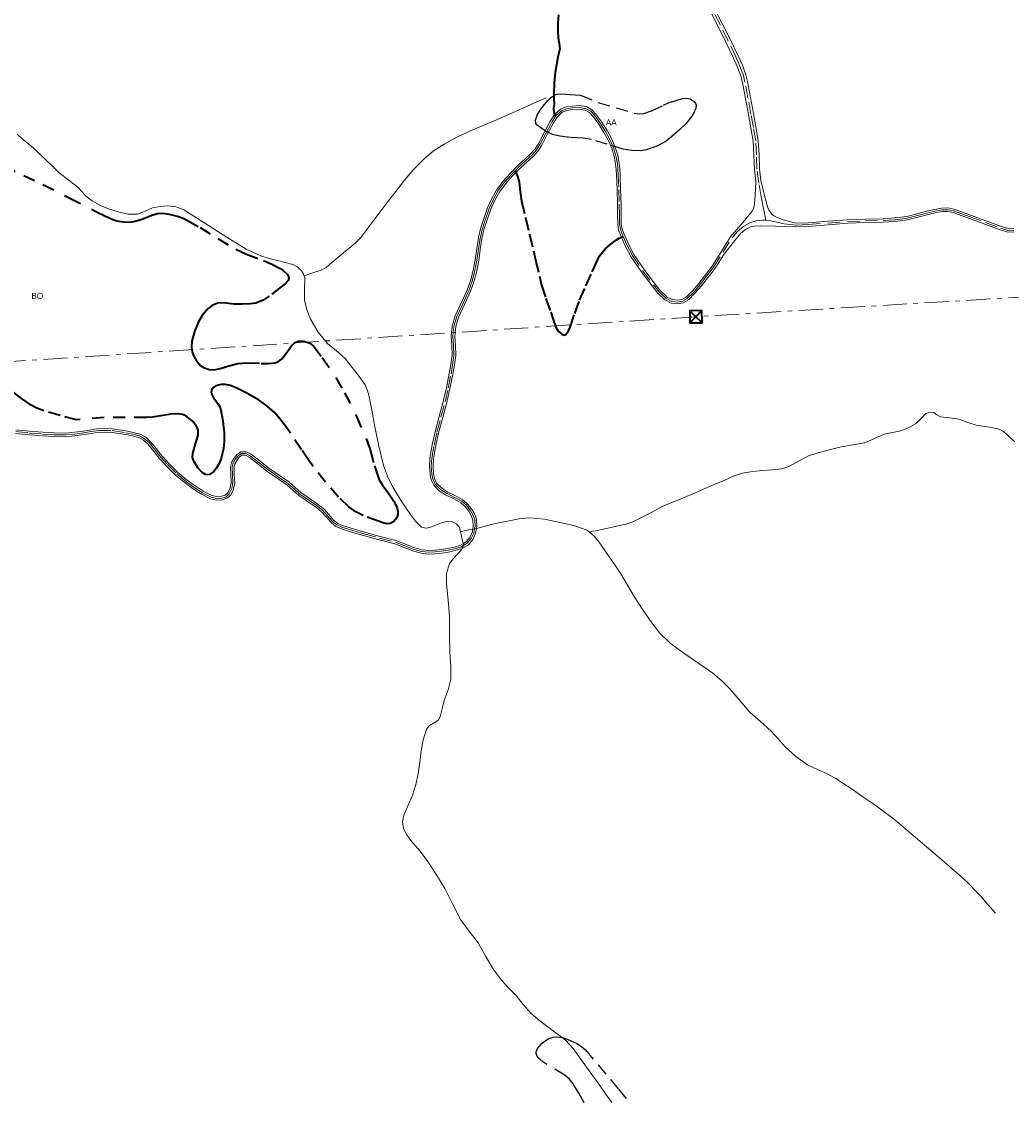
# Model space of a CAD drawing. Header units: metres. Extents: x 407555 to 411072, y 4571682 to 4574038.
# Tile 41 of 67: x 408902 to 409311, y 4572588 to 4573035. Entities that reach past the tile are written whole.
import ezdxf
from ezdxf.enums import TextEntityAlignment as Align

# ---------------------------------------------------------------- set-up
doc = ezdxf.new("R2010")
doc.units = ezdxf.units.M
doc.header["$MEASUREMENT"] = 0
for name, pattern in [('bt5mv20_liniae', [17.375, 10, -2.75, 1.875, -2.75]), ('bt5mv20_nopinta', [10, 5, -5]), ('bt5mv20_tlin1', [7, 5.25, -1.75])]:
    doc.linetypes.add(name, pattern=pattern)
doc.layers.get('0').update_dxf_attribs({"lineweight": 15})
for name, color, linetype, lineweight in [('ARB01_CN', 7, 'Continuous', 15), ('ARB01_LN', 7, 'Continuous', 15), ('COB01_CN', 7, 'Continuous', 15), ('COB01_LN', 7, 'Continuous', 15), ('ELE01_LN', 7, 'Continuous', 15), ('FLU01_LN', 7, 'Continuous', 15), ('TOR02_PT', 7, 'Continuous', 15), ('VIA16_LN', 7, 'Continuous', 15), ('VIA19_LN', 7, 'Continuous', 15), ('VIA21_LN', 7, 'Continuous', 15), ('VIA23_LN', 7, 'Continuous', 15)]:
    doc.layers.add(name, color=color, linetype=linetype, lineweight=lineweight)
doc.styles.add('034', font='txt')

# ---------------------------------------------------------------- blocks, each defined once
blk = doc.blocks.new('TORRE')
at = {"color": 0, "linetype": 'ByBlock', "lineweight": -2}
for points in [[(2.500502, -2.500498, 0), (2.500498, 2.500502, 0), (-2.500502, 2.500498, 0), (0, 0, 0), (2.500498, 2.500502, 0)], [(-2.500502, 2.500498, 0), (-2.500498, -2.500502, 0), (2.500502, -2.500498, 0), (0, 0, 0), (-2.500498, -2.500502, 0)]]:
    blk.add_polyline3d(points, dxfattribs=at)

msp = doc.modelspace()

# ---------------------------------------------------------------- linework, layer by layer
at = {"layer": 'ARB01_LN', "color": 3, "linetype": 'bt5mv20_nopinta', "lineweight": 25}
for points in [[(409140.33, 4573001.88, 468.81), (409147.86, 4572999.66, 470.88), (409155.39, 4572997.43, 472.96), (409157.47, 4572997.13, 473.49), (409159.31, 4572997.31, 473.89), (409162.54, 4572998.33, 474.48), (409167.42, 4573000.68, 475.22), (409169.86, 4573001.79, 475.57), (409172.29, 4573002.58, 475.94), (409175.39, 4573003.45, 476.38), (409176.98, 4573003.65, 476.59), (409178.54, 4573003.35, 476.81), (409180.2, 4573002.21, 477.22), (409180.75, 4573001.45, 477.43), (409180.97, 4573000.69, 477.57), (409180.83, 4572999.46, 477.64), (409179.93, 4572997.24, 477.57), (409178.81, 4572995.55, 477.38), (409176.67, 4572993.05, 476.93), (409174.27, 4572990.65, 476.37), (409170.99, 4572987.72, 475.57), (409168.53, 4572985.87, 474.97), (409164.69, 4572983.69, 474.05), (409160.5, 4572982.27, 473.11), (409158.08, 4572981.89, 472.59), (409154.39, 4572981.91, 471.82), (409150.79, 4572982.49, 471.04), (409144.22, 4572984.55, 469.61), (409137.65, 4572986.58, 468.2), (409134.21, 4572987.09, 467.12), (409129.04, 4572987.39, 465), (409126.45, 4572987.59, 464.13), (409123.86, 4572987.99, 463.66), (409121.54, 4572988.64, 463.51), (409118.19, 4572990.22, 463.36), (409115.12, 4572992.53, 463.25), (409114.65, 4572993.15, 463.22), (409114.44, 4572994.46, 463.17), (409115.14, 4572996.65, 463.11), (409116.44, 4572998.62, 463.09), (409118.24, 4573000.96, 463.28), (409119.64, 4573002.67, 463.62), (409120.74, 4573003.8, 463.95), (409122.54, 4573005.01, 464.54), (409123.52, 4573005.32, 464.87), (409124.57, 4573005.39, 465.2), (409128.87, 4573005.14, 466.52), (409133.17, 4573004.88, 467.84), (409140.33, 4573001.88, 468.81)], [(409134.58, 4572587.83, 485.66), (409132.43, 4572591.91, 483.97), (409130.11, 4572595.76, 482.36), (409128.54, 4572597.66, 481.54), (409126.72, 4572599.16, 480.85), (409119.22, 4572603.74, 478.56), (409117.57, 4572604.83, 478), (409115.67, 4572606.51, 477.13), (409115.07, 4572607.39, 476.69), (409114.75, 4572608.31, 476.23), (409114.77, 4572609.02, 475.88), (409115.37, 4572610.38, 475.2), (409117.26, 4572612.49, 474.11), (409119.78, 4572614.35, 473.09), (409121.72, 4572615.1, 472.49), (409123.23, 4572615.23, 472.15), (409125.49, 4572614.92, 471.89), (409127.58, 4572614.2, 472.03), (409131.66, 4572612.35, 473.15), (409133.54, 4572611.19, 473.9), (409135.19, 4572609.74, 474.73), (409140.4, 4572603.61, 478.16), (409145.5, 4572597.46, 481.49), (409148.86, 4572593.48, 483.12), (409153.99, 4572587.42, 485.11)]]:
    msp.add_polyline3d(points, dxfattribs=at)
at = {"layer": 'COB01_LN', "color": 92, "linetype": 'bt5mv20_nopinta', "lineweight": 35}
for points in [[(408894.67, 4572975.43, 414.84), (408902.68, 4572971.67, 414.77), (408910.66, 4572967.91, 414.88), (408921.77, 4572962.27, 415.32), (408932.88, 4572956.63, 415.75), (408936.21, 4572954.98, 415.86), (408939.59, 4572953.37, 415.97), (408941.28, 4572952.79, 416.03), (408943.95, 4572952.42, 416.11), (408946.6, 4572952.37, 416.2), (408948.31, 4572952.54, 416.25)], [(408948.31, 4572952.54, 416.25), (408951.31, 4572953.44, 416.34), (408955.79, 4572955.23, 416.46), (408958.02, 4572955.85, 416.52), (408960.24, 4572956, 416.59), (408962.87, 4572955.67, 416.99), (408966.74, 4572954.66, 418.22), (408968.65, 4572953.92, 418.8), (408970.54, 4572953.03, 419.14), (408975.67, 4572950.14, 419.6), (408983.03, 4572945.49, 420.15), (408990.43, 4572941.1, 420.6), (408994.91, 4572939.06, 420.78), (409001.89, 4572936.44, 420.92), (409005.39, 4572934.96, 421.01), (409008.83, 4572933.15, 421.16), (409010.13, 4572932.24, 421.31), (409011.8, 4572930.59, 421.83), (409012.31, 4572929.78, 422.23), (409012.47, 4572929.06, 422.72), (409012.14, 4572928.15, 423.6), (409010.89, 4572926.84, 425.11), (409009.29, 4572925.58, 426.5), (409004.34, 4572921.63, 430.23), (409001.73, 4572919.98, 432.03), (408998.82, 4572918.83, 433.78), (408996.61, 4572918.45, 434.97), (408993.19, 4572918.37, 436.68), (408989.71, 4572918.43, 438.2), (408986.34, 4572918.83, 439.22), (408984.63, 4572918.97, 439.66), (408982.95, 4572918.75, 440.19), (408980.73, 4572917.77, 441.07), (408979.03, 4572916.52, 441.87), (408976.53, 4572913.65, 443.31), (408975.04, 4572911.11, 444.41), (408973.38, 4572907.03, 446.05), (408972.33, 4572903.1, 447.63), (408972.14, 4572900.58, 448.58), (408972.43, 4572898.58, 449.25), (408972.92, 4572897.08, 449.71), (408974.15, 4572894.91, 450.36), (408976.03, 4572892.91, 450.93), (408977.4, 4572891.98, 451.15), (408979.5, 4572891.28, 451.12), (408981.55, 4572891.22, 450.78), (408983.99, 4572891.7, 450.17), (408987.63, 4572892.86, 449.02), (408991.27, 4572893.79, 447.5), (408995.22, 4572894.06, 445.54), (409001.03, 4572893.87, 442.5), (409003.88, 4572893.85, 440.95), (409006.69, 4572894.1, 439.36), (409008.21, 4572894.65, 438.4), (409009.36, 4572895.55, 437.54), (409011.1, 4572897.68, 436), (409013.5, 4572901.13, 433.67), (409014.79, 4572902.43, 432.52), (409016.28, 4572903.11, 431.41), (409017.8, 4572903.17, 430.56), (409019.11, 4572902.97, 430.01), (409021.07, 4572902.22, 429.39)], [(409021.07, 4572902.22, 429.39), (409022.7, 4572900.88, 429.15), (409026.26, 4572896.24, 429.25), (409031.83, 4572887.99, 429.96), (409035.52, 4572881.67, 430.74), (409040.45, 4572871.91, 431.92), (409044.82, 4572861.74, 432.64), (409046.2, 4572857.69, 432.75), (409047.91, 4572851.48, 432.89), (409048.8, 4572848.51, 432.96), (409049.84, 4572845.74, 433.02), (409051.13, 4572843.49, 432.99), (409053.66, 4572840.14, 432.83), (409055.93, 4572836.81, 432.87), (409056.47, 4572835.76, 433.13), (409057.25, 4572833.93, 434.25), (409057.55, 4572832.56, 435.42), (409057.55, 4572831.53, 436.37), (409057.05, 4572830.01, 437.72), (409055.83, 4572828.5, 438.74), (409054.3, 4572827.64, 439.44), (409053.1, 4572827.53, 439.95), (409051.28, 4572827.89, 440.61), (409049.51, 4572828.51, 441.06), (409043.2, 4572830.87, 441.76), (409040.13, 4572832.44, 442), (409037.24, 4572834.5, 442.37), (409033.04, 4572838.47, 443.33), (409027.63, 4572844.68, 445.06), (409022.56, 4572851.15, 446.54), (409020.71, 4572853.62, 446.74), (409017.66, 4572858.09, 446.34), (409013.16, 4572864.92, 445.12), (409010.77, 4572868.29, 444.79), (409008.19, 4572871.57, 444.99), (409006.31, 4572873.61, 445.42), (409002.71, 4572876.71, 446.42), (408999.82, 4572878.72, 447.35), (408995.36, 4572881.34, 448.94), (408990.93, 4572883.65, 450.69), (408988.3, 4572884.67, 451.85), (408986.09, 4572885.1, 452.89), (408984.45, 4572885.14, 453.67), (408982.24, 4572884.57, 454.73), (408981.33, 4572883.96, 455.16), (408980.6, 4572883.09, 455.49), (408980.28, 4572882.11, 455.68), (408980.39, 4572881.23, 455.74), (408981.2, 4572879.66, 455.7), (408983.05, 4572877.2, 455.54), (408983.85, 4572875.94, 455.55), (408984.33, 4572874.66, 455.68), (408985.17, 4572869.91, 456.62), (408985.62, 4572865.17, 457.54), (408985.6, 4572861.46, 458), (408985.36, 4572858.69, 458.23), (408984.38, 4572854.53, 458.63), (408983.53, 4572852.45, 458.94), (408982.38, 4572850.37, 459.38), (408981.4, 4572849.15, 459.79), (408979.61, 4572847.93, 460.56), (408978.72, 4572847.72, 460.96), (408977.9, 4572847.86, 461.33), (408976.59, 4572848.7, 461.94), (408974.79, 4572850.68, 462.79), (408973.22, 4572853.11, 463.47), (408972.62, 4572854.93, 463.63), (408972.66, 4572856.6, 463.42), (408973.48, 4572859.62, 462.54), (408974.88, 4572864.15, 460.84), (408974.88, 4572866.3, 460.22), (408974.55, 4572867.33, 460.05), (408973.93, 4572868.31, 460), (408972.38, 4572870.06, 460.07), (408969.78, 4572872.13, 460.34), (408968.37, 4572872.76, 460.56), (408966.89, 4572873.02, 460.85), (408963.56, 4572872.84, 461.84), (408958.56, 4572872.02, 463.7), (408956.01, 4572871.66, 464.42), (408953.4, 4572871.51, 464.76), (408944.72, 4572871.52, 465.06), (408936.05, 4572871.53, 465.35), (408924.55, 4572870.47, 468.18), (408917.76, 4572872.36, 468.6), (408910.98, 4572874.24, 469.03), (408908.11, 4572875.31, 469.19), (408905.75, 4572876.59, 469.3), (408901.84, 4572879.33, 469.42), (408896.14, 4572883.82, 469.53)]]:
    msp.add_polyline3d(points, dxfattribs=at)
at = {"layer": 'ELE01_LN', "color": 1, "linetype": 'bt5mv20_liniae', "lineweight": 15}
msp.add_polyline3d([(411060.04, 4573027.22, 328.65), (410784.49, 4573012.62, 359.04), (410535.01, 4572995.68, 408.81), (410305.28, 4572982.67, 482.22), (410106.54, 4572969.06, 481.26), (409811.81, 4572951.61, 466.46), (409626.85, 4572940.14, 497.21), (409481.37, 4572931.39, 533.09), (409372.24, 4572924.74, 518.51), (409180.88, 4572913.16, 478.36), (408774.89, 4572886.61, 495.11), (408395.19, 4572864.62, 493.85), (408198.83, 4572853.09, 492.1), (408052.44, 4572843.41, 507.75), (407930.81, 4572836.32, 511.64), (407829.79, 4572830.41, 504.31), (407568.41, 4572814.36, 478.69)], dxfattribs=at)
at = {"layer": 'FLU01_LN', "color": 150, "linetype": 'Continuous', "lineweight": 15}
for points in [[(409118.93, 4573003.78, 461.57), (409112.57, 4573000.95, 459.69), (409106.21, 4572998.12, 457.8), (409097.35, 4572994.3, 454.72), (409088.57, 4572990.55, 451.28), (409082.56, 4572987.72, 448.79), (409076.68, 4572984.61, 446.34), (409072.29, 4572981.8, 444.85), (409068.26, 4572978.43, 443.42), (409064.14, 4572974.18, 441.39), (409060.34, 4572969.64, 439.39), (409056.76, 4572965.02, 437.66), (409053.17, 4572960.39, 436.01), (409050.57, 4572957.07, 434.92), (409047.97, 4572953.75, 433.8), (409045.14, 4572949.85, 432.16), (409042.22, 4572945.96, 430.47), (409039.91, 4572943.58, 429.48), (409037.42, 4572941.48, 428.47), (409035.05, 4572939.57, 427.38), (409032.68, 4572937.66, 426.3), (409030.25, 4572935.59, 425.3), (409027.82, 4572933.58, 424.33), (409025.81, 4572932.48, 423.56), (409023.55, 4572931.69, 422.97), (409021.14, 4572930.91, 422.62), (409018.72, 4572930.13, 422.26)], [(409018.72, 4572930.13, 422.26), (409018.52, 4572930.78, 422.21), (409017.61, 4572932.21, 422.07), (409016, 4572933.8, 421.67), (409014.1, 4572934.76, 421.23), (409010.9, 4572935.59, 421.11), (409007.71, 4572936.4, 421), (409004.22, 4572937.33, 420.15), (409000.79, 4572938.36, 419.4), (408994.73, 4572941.18, 419.13), (408988.92, 4572944.76, 418.85), (408983.09, 4572948.48, 418.3), (408977.27, 4572952.21, 417.79), (408973.17, 4572954.84, 417.57), (408968.99, 4572957.45, 417.35), (408965.7, 4572958.67, 417.13), (408962.22, 4572959.03, 416.87), (408959.14, 4572958.83, 416.52), (408956.06, 4572958.22, 416.19), (408952.91, 4572956.81, 416.04), (408949.78, 4572955.59, 415.91), (408945.78, 4572955.64, 415.69), (408941.75, 4572956.52, 415.44), (408937.8, 4572957.81, 415.16), (408933.98, 4572959.44, 414.66), (408930.98, 4572961.13, 413.98), (408928.27, 4572963.18, 413.25), (408926.85, 4572964.87, 412.82), (408925.44, 4572966.54, 412.41), (408921.37, 4572969.62, 411.94), (408917.38, 4572972.77, 411.53), (408914.57, 4572975.5, 410.8), (408911.77, 4572978.22, 409.91), (408909.66, 4572980.23, 408.95), (408907.55, 4572982.23, 408.22), (408904.77, 4572984.61, 407.99), (408901.91, 4572986.97, 407.81), (408900.04, 4572988.68, 407.69)], [(409083.45, 4572824.2, 433.86), (409083.02, 4572825.89, 433.6), (409081.81, 4572827.47, 433.2), (409079.98, 4572828.34, 432.84), (409077.97, 4572828.39, 432.6), (409075.98, 4572827.95, 432.36), (409073.59, 4572827.01, 432.02), (409071.2, 4572826.08, 431.68), (409069.26, 4572825.69, 431.46), (409067.39, 4572826.14, 431.28), (409064.86, 4572828.53, 431.06), (409062.84, 4572831.3, 430.85), (409058.94, 4572837.04, 430.25), (409055.37, 4572842.98, 429.67), (409053.25, 4572847.21, 429.35), (409051.63, 4572851.62, 429.03), (409049.69, 4572859.56, 428.36), (409047.98, 4572867.55, 427.68), (409046.79, 4572874.51, 427.35), (409045.44, 4572881.45, 427.04), (409043.98, 4572884.93, 426.71), (409041.86, 4572888.07, 426.22), (409040.28, 4572890.13, 425.8), (409038.69, 4572892.17, 425.38), (409037.25, 4572894.01, 424.97), (409035.79, 4572895.85, 424.59), (409032.17, 4572899.03, 424.29), (409028.36, 4572902.11, 424.16), (409024.52, 4572906.82, 423.79), (409021.37, 4572912.13, 423.43), (409019.83, 4572915.99, 423.23), (409018.88, 4572919.96, 423.01), (409018.95, 4572924.58, 422.69), (409019.01, 4572929.22, 422.34), (409018.72, 4572930.13, 422.26)], [(409312.93, 4572861.42, 476.17), (409309.77, 4572864.24, 475.09), (409308.24, 4572865.72, 474.57), (409306.43, 4572866.66, 474.05), (409304.41, 4572867.09, 473.65), (409302.35, 4572867.44, 473.36), (409299.64, 4572867.86, 473.16), (409296.94, 4572868.29, 472.95), (409293.38, 4572869.46, 471.92), (409289.89, 4572870.8, 470.9), (409285.96, 4572871.3, 470.52), (409282.06, 4572871.71, 470.16), (409280.65, 4572872.63, 469.93), (409279.29, 4572873.6, 469.61), (409277.66, 4572873.74, 468.99), (409276.05, 4572873.19, 468.35), (409273.93, 4572870.97, 467.69), (409271.83, 4572868.82, 466.99), (409268.84, 4572867.21, 465.97), (409265.67, 4572865.97, 464.95), (409262.2, 4572865.29, 463.96), (409258.75, 4572864.59, 463.06), (409254.77, 4572862.72, 462.1), (409250.74, 4572860.97, 461.19), (409245.89, 4572860.12, 460.21), (409241.02, 4572859.31, 459.21), (409234.36, 4572857.62, 457.57), (409227.78, 4572855.68, 455.87), (409222.15, 4572852.75, 454.44), (409219.36, 4572851.21, 453.76), (409216.38, 4572850.24, 453.13), (409212.43, 4572849.84, 452.42), (409208.46, 4572849.54, 451.72), (409204.32, 4572849.11, 450.92), (409200.21, 4572848.39, 450.14), (409196.49, 4572847.13, 449.56), (409192.86, 4572845.6, 449.06), (409186.54, 4572842.86, 448.28), (409180.24, 4572840.14, 447.45), (409173.7, 4572837.42, 445.85), (409167.2, 4572834.72, 444.13), (409161.09, 4572831.45, 442.86), (409154.85, 4572828.33, 441.66), (409151.84, 4572827.39, 441.15), (409148.78, 4572826.66, 440.65), (409144.42, 4572825.73, 439.7), (409140.03, 4572824.77, 439), (409138.42, 4572824.41, 438.92), (409136.8, 4572824.04, 438.83)], [(409136.8, 4572824.04, 438.83), (409135.85, 4572824.81, 438.69), (409130.31, 4572826.84, 437.96), (409124.55, 4572827.98, 437.3), (409118.19, 4572829.41, 436.8), (409111.83, 4572830, 436.42), (409107.69, 4572829.5, 436.17), (409103.56, 4572828.72, 435.92), (409099.84, 4572827.98, 435.62), (409096.15, 4572827.19, 435.32), (409092.72, 4572826.27, 435.28), (409090.09, 4572825.59, 435.3), (409089.3, 4572825.38, 435.31), (409088.53, 4572825.26, 435.25), (409087.62, 4572825.11, 435.17), (409085.54, 4572824.66, 434.52), (409083.45, 4572824.2, 433.86)], [(409084.22, 4572817.37, 435.23), (409084.9, 4572818.61, 435.28), (409084.66, 4572819.32, 434.94), (409084.33, 4572820.32, 434.45), (409083.74, 4572823.07, 434.03), (409083.45, 4572824.2, 433.86)], [(409304.82, 4572666.29, 513.62), (409301.68, 4572670, 511.57), (409298.54, 4572673.7, 509.52), (409292.37, 4572680.07, 504.98), (409285.76, 4572685.85, 500.21), (409279.76, 4572690.93, 496.43), (409273.71, 4572696.02, 492.79), (409268.88, 4572700.14, 490.01), (409263.99, 4572704.27, 487.28), (409261.43, 4572706.32, 485.94), (409258.83, 4572708.3, 484.62), (409254.05, 4572711.69, 481.82), (409249.19, 4572715.02, 479.09), (409245.51, 4572717.61, 477.74), (409241.7, 4572720.19, 476.49), (409238.48, 4572722.15, 475.21), (409235.25, 4572723.96, 473.83), (409231.2, 4572725.86, 471.69), (409227.14, 4572727.8, 469.61), (409222.3, 4572731.15, 467.73), (409217.82, 4572735.18, 466.17), (409214.93, 4572738.44, 465.27), (409212.07, 4572741.67, 464.27), (409207.59, 4572745.61, 462.41), (409203.16, 4572749.58, 460.52), (409199.03, 4572754.38, 458.68), (409194.96, 4572759.16, 456.85), (409191.64, 4572762.53, 454.91), (409187.94, 4572765.65, 453.21), (409182.13, 4572769.7, 452.08), (409176.28, 4572773.73, 451.15), (409172.99, 4572776.05, 450.67), (409170.2, 4572778.08, 450), (409165.9, 4572782.18, 448.57), (409162.68, 4572786.46, 446.77), (409158.92, 4572791.83, 445.3), (409155.31, 4572797.39, 444.11), (409152.62, 4572802.14, 443.43), (409149.85, 4572806.82, 442.75), (409147.9, 4572809.63, 442.23), (409145.93, 4572812.43, 441.64), (409143.52, 4572815.95, 440.58), (409141.12, 4572819.46, 439.62), (409138.82, 4572822.42, 439.14), (409136.8, 4572824.04, 438.83)], [(409146.03, 4572587.95, 480.97), (409143.92, 4572590.99, 478.95), (409141.75, 4572594.16, 477.32), (409140.11, 4572596.4, 476.73), (409138.47, 4572598.65, 476.15), (409135.65, 4572602.58, 475.12), (409132.83, 4572606.52, 474.09), (409130.08, 4572610.31, 473.29), (409126.86, 4572613.84, 472.54), (409123.49, 4572616.46, 471.41), (409120.12, 4572618.9, 470.29), (409116.36, 4572621.81, 469.6), (409112.61, 4572624.92, 468.89), (409109.39, 4572628.56, 467.92), (409106.46, 4572632.29, 466.93), (409103.4, 4572635.49, 465.99), (409100.41, 4572638.68, 465), (409098.72, 4572640.8, 463.8), (409097.17, 4572643.01, 462.72), (409093.95, 4572648.46, 461.9), (409090.73, 4572654.05, 461.17), (409087.08, 4572658.86, 460.51), (409083.47, 4572663.76, 459.83), (409080.19, 4572670.16, 458.93), (409076.93, 4572676.59, 458.02), (409073.92, 4572681.57, 457.38), (409070.79, 4572686.43, 456.64), (409068.78, 4572689.31, 455.85), (409066.69, 4572692.1, 454.92), (409064.86, 4572694.26, 454.23), (409062.97, 4572696.42, 453.6), (409061.28, 4572698.75, 453.24), (409059.9, 4572701.32, 452.95), (409059.44, 4572704.1, 452.58), (409059.99, 4572706.88, 452.19), (409061.83, 4572711.04, 451.47), (409063.61, 4572715.23, 450.69), (409064.93, 4572719.59, 449.77), (409065.99, 4572724.03, 448.86), (409066.61, 4572728.77, 448.25), (409067.13, 4572733.54, 447.62), (409068.05, 4572738.1, 446.78), (409069.44, 4572742.52, 445.94), (409070.59, 4572743.96, 445.61), (409073.2, 4572745.52, 445.13), (409074.35, 4572746.39, 444.88), (409075.07, 4572747.54, 444.63), (409075.93, 4572750.94, 443.79), (409076.76, 4572754.35, 442.91), (409078.35, 4572758.72, 442), (409079.53, 4572763.12, 441.1), (409079.41, 4572768.53, 439.98), (409078.99, 4572774.05, 439.04), (409078.96, 4572781.61, 438.21), (409078.92, 4572789.17, 437.45), (409078.39, 4572795.92, 436.75), (409077.73, 4572802.66, 436.06), (409077.7, 4572806.87, 435.77), (409078.91, 4572811.05, 435.54), (409080.51, 4572813.08, 435.33), (409082.24, 4572814.88, 435.11), (409083.87, 4572816.73, 435.21), (409084.22, 4572817.37, 435.23)]]:
    msp.add_polyline3d(points, dxfattribs=at)
at = {"layer": 'VIA16_LN', "color": 42, "linetype": 'bt5mv20_nopinta', "lineweight": 15}
for points in [[(409209.89, 4572953.12, 486.28), (409208.88, 4572957.91, 486.05), (409207.87, 4572962.76, 485.73), (409206.89, 4572968.51, 485.29), (409206.15, 4572974.29, 484.85), (409205.99, 4572980.12, 484.49), (409205.64, 4572985.94, 484.15), (409204.67, 4572991.51, 483.58), (409203.64, 4572997.05, 482.96), (409202.42, 4573003.67, 482.79), (409201.2, 4573010.29, 482.77), (409200.54, 4573012.98, 482.54), (409199.13, 4573016.87, 481.86), (409197.43, 4573020.67, 481.39), (409194.28, 4573027.27, 481.41), (409191.02, 4573033.82, 481.46), (409188.07, 4573039.39, 481.21)], [(408989, 4572851.1, 456.72), (408989.37, 4572852.64, 456.4), (408990.23, 4572854.11, 456.09), (408991.41, 4572855.55, 455.69), (408992.79, 4572856.58, 455.25), (408994.64, 4572856.57, 454.74), (408996.45, 4572855.67, 454.23), (409000.12, 4572852.77, 453.13), (409003.77, 4572849.89, 452.1), (409007.95, 4572846.96, 451.17), (409012.16, 4572844.07, 450.37), (409014.6, 4572841.94, 449.97), (409017.02, 4572839.78, 449.54), (409019, 4572838.39, 448.96), (409021.03, 4572837.11, 448.31), (409023.75, 4572835.18, 447.64), (409026.38, 4572833.08, 446.98), (409028.42, 4572830.81, 446.27), (409030.45, 4572828.5, 445.54), (409032.28, 4572827.01, 445.02), (409034.41, 4572826.03, 444.51), (409038.93, 4572824.64, 443.18), (409043.49, 4572823.31, 441.86), (409049.98, 4572821.58, 440.39), (409056.5, 4572819.86, 439.18), (409060.41, 4572818.42, 438.43), (409064.34, 4572816.87, 437.68), (409067.32, 4572816.03, 437.19), (409070.39, 4572815.7, 436.75), (409072.99, 4572815.82, 436.4), (409075.59, 4572816.09, 436.06), (409078.32, 4572816.53, 435.69), (409081.04, 4572817.09, 435.38), (409083.74, 4572817.94, 435.29), (409084.9, 4572818.61, 435.28), (409086.29, 4572819.41, 435.27), (409087.92, 4572821.36, 435.25), (409088.96, 4572823.64, 435.24), (409089.3, 4572825.38, 435.31), (409089.5, 4572826.4, 435.35), (409089.33, 4572829.17, 435.5), (409088.59, 4572831.25, 435.55), (409087.46, 4572833.19, 435.6), (409085.9, 4572835.13, 435.78), (409084.06, 4572836.78, 436.06), (409081.01, 4572838.43, 436.54), (409077.88, 4572839.97, 437), (409075.25, 4572841.62, 437.33), (409072.98, 4572843.93, 437.65), (409072.04, 4572845.92, 437.92), (409071.6, 4572848.02, 438.2), (409071.39, 4572851.32, 438.59), (409071.57, 4572854.6, 438.99), (409072.51, 4572860.04, 439.84), (409073.71, 4572865.37, 440.8), (409075.39, 4572871.63, 441.99), (409077.06, 4572877.89, 443.21), (409078.39, 4572883.64, 444.48), (409079.54, 4572889.48, 445.73), (409080.2, 4572893.33, 446.15), (409080.75, 4572897.19, 446.5), (409080.61, 4572901.15, 447.18), (409080.36, 4572905.1, 447.87), (409080.74, 4572909.21, 448.58), (409081.99, 4572913.22, 449.3), (409083.63, 4572916.78, 450.18), (409085.28, 4572920.32, 451.13), (409086.92, 4572924.03, 451.97), (409088.35, 4572927.87, 452.73), (409089.44, 4572932.19, 453.53), (409090.27, 4572936.58, 454.27), (409090.93, 4572941.16, 454.95), (409091.6, 4572945.75, 455.55), (409092.57, 4572949.89, 456.05), (409093.89, 4572953.96, 456.55), (409095.37, 4572957.9, 457.02), (409097.06, 4572961.76, 457.5), (409099.1, 4572965.4, 458.21), (409101.54, 4572968.7, 459.13), (409104.65, 4572972.11, 460.38), (409106.09, 4572973.57, 460.83), (409107.91, 4572975.42, 461.4), (409110.54, 4572977.8, 461.82), (409113.17, 4572980.19, 462.23), (409114.96, 4572982.28, 462.55), (409116.48, 4572984.6, 462.86), (409118.89, 4572989.15, 463.15), (409121.26, 4572993.75, 463.31), (409122.89, 4572996.3, 463.47), (409125.21, 4572998.42, 463.8), (409127.48, 4572999.25, 464.2), (409129.8, 4572999.62, 464.63), (409132.58, 4572999.81, 465.15), (409135.36, 4572999.4, 465.7), (409137.34, 4572998.23, 466.29)], [(409137.34, 4572998.23, 466.29), (409138.91, 4572996.57, 466.89), (409141.28, 4572993.26, 467.75), (409143.47, 4572989.83, 468.56), (409145.29, 4572986.56, 469.4), (409146.82, 4572983.13, 470.25), (409147.81, 4572979.85, 470.87), (409148.39, 4572976.47, 471.25), (409148.61, 4572974.14, 471.43), (409148.75, 4572971.81, 471.6), (409148.97, 4572965.81, 472.03), (409149.15, 4572959.8, 472.44), (409149.22, 4572955.6, 472.63), (409149.29, 4572951.39, 472.82), (409149.63, 4572949.35, 472.97), (409150.33, 4572947.36, 473.21), (409150.78, 4572946.36, 473.35), (409152.33, 4572942.86, 473.86), (409154.64, 4572938.52, 474.5), (409158.83, 4572932.33, 475.43), (409163.37, 4572926.35, 476.33), (409165.69, 4572923.45, 476.76), (409168.52, 4572920.71, 477.19), (409170.88, 4572919.54, 477.52), (409173.28, 4572919.22, 477.92), (409175.38, 4572919.64, 478.33), (409177.31, 4572920.72, 478.73), (409180.11, 4572923.5, 479.39), (409182.66, 4572926.47, 479.96), (409185.48, 4572930.07, 480.58), (409188.21, 4572933.74, 481.19), (409192.05, 4572939.75, 482.14), (409195.85, 4572945.84, 483.09), (409198.06, 4572948.46, 483.64), (409200.78, 4572950.65, 484.3), (409203.24, 4572951.99, 484.97), (409205.88, 4572952.86, 485.62), (409208.59, 4572953.18, 486.08), (409209.89, 4572953.12, 486.28)], [(409209.89, 4572953.12, 486.28), (409211.29, 4572953.05, 486.49), (409214.36, 4572952.28, 487.07), (409217.43, 4572951.55, 487.65), (409222.4, 4572951.11, 488.45), (409227.39, 4572951.3, 489.17), (409235.53, 4572951.94, 490.26), (409243.67, 4572952.56, 491.43), (409251.04, 4572952.83, 492.63), (409258.4, 4572953, 493.84), (409263.34, 4572953.3, 494.65), (409268.26, 4572953.99, 495.46), (409272.59, 4572955.07, 496.16), (409276.91, 4572956.22, 496.82), (409279.77, 4572956.88, 497.16), (409282.66, 4572957.38, 497.41), (409285.09, 4572957.46, 497.52), (409287.49, 4572957, 497.63), (409290.93, 4572955.8, 497.89), (409294.33, 4572954.57, 498.3), (409300.7, 4572952.18, 499.26), (409307.08, 4572949.77, 500.27), (409309.77, 4572949.05, 500.7), (409312.5, 4572948.88, 501.2)], [(408899.39, 4572865.62, 474.22), (408904.95, 4572865.05, 473.23), (408910.51, 4572864.63, 472.2), (408915.33, 4572864.32, 471.37), (408920.15, 4572864.26, 470.55), (408923.83, 4572864.63, 469.91), (408927.51, 4572865.13, 469.28), (408930.61, 4572865.63, 468.9), (408933.72, 4572866.12, 468.59), (408939.35, 4572866.07, 467.89), (408945, 4572865.18, 467.19), (408947.82, 4572864.62, 466.92), (408950.62, 4572863.83, 466.72), (408952.75, 4572862.69, 466.67), (408954.56, 4572861.07, 466.56), (408956.62, 4572858.53, 466.21), (408958.67, 4572855.99, 465.81), (408962.22, 4572851.99, 465.16), (408966.03, 4572848.2, 464.5), (408969.53, 4572845.27, 463.87), (408973.19, 4572842.55, 463.05), (408976.63, 4572840.36, 462.15), (408980.24, 4572838.48, 461.21), (408982.51, 4572837.97, 460.67), (408984.84, 4572838.15, 460.12), (408986.42, 4572838.7, 459.72), (408987.77, 4572839.82, 459.31), (408988.82, 4572842.1, 458.81), (408989.28, 4572844.46, 458.32), (408989.12, 4572847.78, 457.53), (408989, 4572851.1, 456.72)]]:
    msp.add_polyline3d(points, dxfattribs=at)
at = {"layer": 'VIA19_LN', "color": 7, "linetype": 'Continuous', "lineweight": 15}
for points in [[(409151.01, 4572947.63, 473.21), (409152.99, 4572943.19, 473.86), (409155.27, 4572938.9, 474.5), (409159.43, 4572932.75, 475.43), (409163.95, 4572926.8, 476.33), (409166.24, 4572923.94, 476.76), (409168.95, 4572921.32, 477.19), (409171.1, 4572920.25, 477.52), (409173.26, 4572919.97, 477.92), (409175.12, 4572920.34, 478.33), (409176.86, 4572921.31, 478.73), (409179.57, 4572924, 479.39), (409182.09, 4572926.94, 479.96), (409184.89, 4572930.52, 480.58), (409187.6, 4572934.16, 481.19), (409191.43, 4572940.14, 482.14), (409195.11, 4572946.04, 483.06), (409199.48, 4572951.24, 484.04), (409202.91, 4572955.27, 484.79), (409204.21, 4572956.92, 484.83), (409204.7, 4572957.83, 484.78), (409204.95, 4572958.81, 484.79), (409205.42, 4572963.4, 485.06), (409205.73, 4572969.17, 485.23), (409205.09, 4572974.21, 484.85), (409204.93, 4572980.08, 484.49), (409204.59, 4572985.82, 484.15), (409203.63, 4572991.33, 483.58), (409202.6, 4572996.86, 482.96), (409201.38, 4573003.48, 482.79), (409200.17, 4573010.07, 482.77), (409199.53, 4573012.67, 482.54), (409198.15, 4573016.47, 481.86), (409196.47, 4573020.23, 481.39), (409193.33, 4573026.8, 481.41), (409190.08, 4573033.34, 481.46), (409187.14, 4573038.89, 481.21)], [(409207.82, 4572969.53, 485.22), (409207.21, 4572974.37, 484.85), (409207.04, 4572980.17, 484.49), (409206.69, 4572986.06, 484.15), (409205.71, 4572991.7, 483.58), (409204.68, 4572997.24, 482.96), (409203.46, 4573003.87, 482.79), (409202.23, 4573010.51, 482.77), (409201.56, 4573013.28, 482.54), (409200.11, 4573017.26, 481.86), (409198.39, 4573021.11, 481.39), (409195.23, 4573027.73, 481.41), (409191.96, 4573034.3, 481.46), (409189.01, 4573039.89, 481.21)], [(409024.19, 4572835.76, 447.64), (409026.89, 4572833.62, 446.98), (409028.97, 4572831.3, 446.27), (409030.96, 4572829.03, 445.54), (409032.67, 4572827.64, 445.02), (409034.67, 4572826.72, 444.51), (409039.14, 4572825.34, 443.18), (409043.69, 4572824.02, 441.86), (409050.17, 4572822.29, 440.39), (409056.72, 4572820.56, 439.18), (409060.68, 4572819.11, 438.43), (409064.58, 4572817.57, 437.68), (409067.46, 4572816.76, 437.19), (409070.41, 4572816.44, 436.75), (409072.93, 4572816.55, 436.4), (409075.49, 4572816.82, 436.06), (409078.19, 4572817.25, 435.69), (409080.85, 4572817.8, 435.38), (409083.44, 4572818.62, 435.29), (409084.66, 4572819.32, 435.28), (409085.81, 4572819.98, 435.27), (409087.29, 4572821.75, 435.25), (409088.26, 4572823.87, 435.24), (409088.53, 4572825.26, 435.3), (409088.76, 4572826.45, 435.35), (409088.6, 4572829.02, 435.5), (409087.92, 4572830.94, 435.55), (409086.85, 4572832.77, 435.6), (409085.36, 4572834.62, 435.78), (409083.63, 4572836.17, 436.06), (409080.67, 4572837.78, 436.54), (409077.52, 4572839.33, 437), (409074.78, 4572841.04, 437.33), (409072.37, 4572843.5, 437.65), (409071.34, 4572845.69, 437.92), (409070.87, 4572847.92, 438.2), (409070.65, 4572851.31, 438.59), (409070.84, 4572854.68, 438.99), (409071.79, 4572860.18, 439.84), (409073, 4572865.55, 440.8), (409074.68, 4572871.82, 441.99), (409076.35, 4572878.07, 443.21), (409077.67, 4572883.79, 444.48), (409078.82, 4572889.61, 445.73), (409079.47, 4572893.45, 446.15), (409080.01, 4572897.23, 446.5), (409079.88, 4572901.11, 447.18), (409079.62, 4572905.11, 447.87), (409080.01, 4572909.36, 448.58), (409081.3, 4572913.48, 449.3), (409082.97, 4572917.09, 450.18), (409084.61, 4572920.62, 451.13), (409086.23, 4572924.31, 451.97), (409087.65, 4572928.09, 452.73), (409088.72, 4572932.35, 453.53), (409089.54, 4572936.7, 454.27), (409090.2, 4572941.27, 454.95), (409090.88, 4572945.89, 455.55), (409091.86, 4572950.09, 456.05), (409093.2, 4572954.2, 456.55), (409094.69, 4572958.18, 457.02), (409096.4, 4572962.09, 457.5), (409098.48, 4572965.8, 458.21), (409100.97, 4572969.17, 459.13), (409104.12, 4572972.61, 460.38), (409107.4, 4572975.95, 461.4), (409110.04, 4572978.35, 461.82), (409112.64, 4572980.7, 462.23), (409114.37, 4572982.72, 462.55), (409115.85, 4572984.97, 462.86), (409118.24, 4572989.49, 463.15), (409120.62, 4572994.12, 463.31), (409122.32, 4572996.78, 463.47), (409122.52, 4572996.97, 463.5), (409124.82, 4572999.06, 463.8), (409127.29, 4572999.97, 464.2), (409129.72, 4573000.35, 464.63), (409132.61, 4573000.55, 465.15), (409135.61, 4573000.11, 465.7), (409137.8, 4572998.81, 466.29), (409139.48, 4572997.04, 466.89), (409141.89, 4572993.67, 467.75), (409144.1, 4572990.21, 468.56), (409145.95, 4572986.89, 469.4), (409147.51, 4572983.39, 470.25), (409148.52, 4572980.02, 470.87), (409149.12, 4572976.57, 471.25), (409149.34, 4572974.2, 471.43), (409149.48, 4572971.85, 471.6), (409149.71, 4572965.83, 472.03), (409149.89, 4572959.82, 472.44), (409149.95, 4572955.61, 472.63), (409150.02, 4572951.46, 472.82), (409150.35, 4572949.53, 472.97), (409151.01, 4572947.63, 473.21)], [(409151.67, 4572942.54, 473.86), (409150.1, 4572946.07, 473.36), (409149.65, 4572947.09, 473.21), (409148.92, 4572949.16, 472.97), (409148.56, 4572951.32, 472.82), (409148.48, 4572955.58, 472.63), (409148.41, 4572959.78, 472.44), (409148.24, 4572965.78, 472.03), (409148.02, 4572971.77, 471.6), (409147.87, 4572974.09, 471.43), (409147.66, 4572976.37, 471.25), (409147.09, 4572979.68, 470.87), (409146.13, 4572982.87, 470.25), (409144.64, 4572986.24, 469.4), (409142.84, 4572989.45, 468.56), (409140.67, 4572992.85, 467.75), (409138.34, 4572996.1, 466.89), (409136.87, 4572997.65, 466.29), (409135.11, 4572998.69, 465.7), (409132.55, 4572999.07, 465.15), (409129.88, 4572998.89, 464.63), (409127.67, 4572998.54, 464.2), (409125.6, 4572997.78, 463.8), (409123.46, 4572995.82, 463.47), (409121.9, 4572993.38, 463.31), (409119.54, 4572988.81, 463.15), (409117.11, 4572984.23, 462.86), (409115.55, 4572981.83, 462.55), (409113.7, 4572979.68, 462.23), (409111.03, 4572977.26, 461.82), (409108.42, 4572974.89, 461.4), (409106.41, 4572972.84, 460.77), (409105.19, 4572971.6, 460.38), (409102.11, 4572968.23, 459.13), (409099.72, 4572965, 458.21), (409097.72, 4572961.43, 457.5), (409096.05, 4572957.62, 457.02), (409094.58, 4572953.72, 456.55), (409093.28, 4572949.69, 456.05), (409092.32, 4572945.61, 455.55), (409091.66, 4572941.06, 454.95), (409091, 4572936.46, 454.27), (409090.16, 4572932.03, 453.53), (409089.05, 4572927.65, 452.73), (409087.6, 4572923.76, 451.97), (409085.95, 4572920.02, 451.13), (409084.3, 4572916.47, 450.18), (409082.68, 4572912.96, 449.3), (409081.47, 4572909.07, 448.58), (409081.1, 4572905.09, 447.87), (409081.35, 4572901.18, 447.18), (409081.49, 4572897.15, 446.5), (409080.93, 4572893.22, 446.15), (409080.26, 4572889.35, 445.73), (409079.11, 4572883.49, 444.48), (409077.77, 4572877.71, 443.21), (409076.1, 4572871.44, 441.99), (409074.42, 4572865.19, 440.8), (409073.24, 4572859.89, 439.84), (409072.3, 4572854.52, 438.99), (409072.12, 4572851.32, 438.59), (409072.33, 4572848.12, 438.2), (409072.74, 4572846.16, 437.92), (409073.59, 4572844.36, 437.65), (409075.71, 4572842.2, 437.33), (409078.24, 4572840.61, 437), (409081.35, 4572839.08, 436.54), (409084.49, 4572837.39, 436.06), (409086.43, 4572835.64, 435.78), (409088.07, 4572833.61, 435.6), (409089.26, 4572831.56, 435.55), (409090.06, 4572829.32, 435.5), (409090.24, 4572826.35, 435.35), (409090.09, 4572825.59, 435.32), (409089.66, 4572823.41, 435.24), (409088.55, 4572820.96, 435.25), (409086.77, 4572818.84, 435.27), (409084.22, 4572817.37, 435.29), (409084.03, 4572817.26, 435.29), (409081.23, 4572816.38, 435.38), (409078.46, 4572815.8, 435.69), (409075.69, 4572815.36, 436.06), (409073.04, 4572815.08, 436.4), (409070.37, 4572814.96, 436.75), (409067.18, 4572815.31, 437.19), (409064.1, 4572816.17, 437.68), (409060.15, 4572817.73, 438.43), (409056.28, 4572819.16, 439.18), (409049.79, 4572820.87, 440.39), (409043.29, 4572822.6, 441.86), (409038.72, 4572823.93, 443.18), (409034.15, 4572825.34, 444.51), (409031.88, 4572826.38, 445.02), (409029.94, 4572827.97, 445.54), (409027.87, 4572830.33, 446.27)], [(409312.45, 4572949.62, 501.2), (409309.89, 4572949.77, 500.7), (409307.31, 4572950.47, 500.27), (409300.96, 4572952.87, 499.26), (409294.58, 4572955.26, 498.3), (409291.18, 4572956.49, 497.89), (409287.68, 4572957.71, 497.63), (409285.14, 4572958.2, 497.52), (409282.58, 4572958.11, 497.41), (409279.62, 4572957.6, 497.16), (409276.73, 4572956.93, 496.82), (409272.41, 4572955.79, 496.16), (409268.12, 4572954.71, 495.46), (409263.27, 4572954.03, 494.65), (409258.37, 4572953.74, 493.84), (409251.01, 4572953.57, 492.63), (409243.63, 4572953.29, 491.43), (409235.47, 4572952.68, 490.26), (409227.35, 4572952.03, 489.17), (409222.42, 4572951.85, 488.45), (409217.06, 4572953.25, 487), (409213.99, 4572954.45, 485.93), (409213.12, 4572954.93, 485.69), (409212.32, 4572955.61, 485.56), (409211.08, 4572957.38, 485.52), (409210.57, 4572958.7, 485.52), (409209.3, 4572963.35, 485.43), (409207.82, 4572969.53, 485.22)], [(409312.55, 4572948.14, 501.2), (409309.65, 4572948.32, 500.7), (409306.85, 4572949.07, 500.27), (409300.44, 4572951.49, 499.26), (409294.08, 4572953.88, 498.3), (409290.69, 4572955.11, 497.89), (409287.3, 4572956.29, 497.63), (409285.03, 4572956.73, 497.52), (409282.74, 4572956.65, 497.41), (409279.91, 4572956.16, 497.16), (409277.09, 4572955.51, 496.82), (409272.77, 4572954.36, 496.16), (409268.4, 4572953.27, 495.46), (409263.42, 4572952.56, 494.65), (409258.43, 4572952.26, 493.84), (409251.06, 4572952.1, 492.63), (409243.71, 4572951.83, 491.43), (409235.59, 4572951.21, 490.26), (409227.43, 4572950.57, 489.17), (409222.39, 4572950.37, 488.45), (409222.05, 4572950.4, 488.4), (409213.88, 4572950.7, 486.98), (409207.54, 4572950.85, 485.86), (409205.34, 4572950.7, 485.47), (409203.68, 4572950.31, 485.17), (409201.39, 4572949.29, 484.71), (409199.53, 4572947.72, 484.23), (409196.36, 4572943.95, 483.25), (409192.53, 4572939.12, 482.1), (409188.82, 4572933.32, 481.19), (409186.06, 4572929.63, 480.58), (409183.23, 4572926, 479.96), (409180.65, 4572923, 479.39), (409177.76, 4572920.13, 478.73), (409175.64, 4572918.95, 478.33), (409173.3, 4572918.47, 477.92), (409170.66, 4572918.83, 477.52), (409168.09, 4572920.1, 477.19), (409165.15, 4572922.95, 476.76), (409162.79, 4572925.9, 476.33), (409158.23, 4572931.9, 475.43), (409154.01, 4572938.14, 474.5), (409151.67, 4572942.54, 473.86)], [(409027.87, 4572830.33, 446.27), (409025.87, 4572832.54, 446.98), (409023.31, 4572834.59, 447.64), (409020.62, 4572836.5, 448.31), (409018.59, 4572837.78, 448.96), (409016.56, 4572839.2, 449.54), (409014.11, 4572841.39, 449.97), (409011.71, 4572843.49, 450.37), (409007.53, 4572846.36, 451.17), (409003.33, 4572849.3, 452.1), (408999.66, 4572852.19, 453.13), (408996.05, 4572855.05, 454.23), (408994.47, 4572855.83, 454.74), (408993.03, 4572855.84, 455.25), (408991.92, 4572855.01, 455.69), (408990.84, 4572853.69, 456.09), (408990.06, 4572852.36, 456.4), (408989.74, 4572851.03, 456.72), (408989.86, 4572847.81, 457.53), (408990.02, 4572844.41, 458.32), (408989.53, 4572841.87, 458.81), (408988.37, 4572839.36, 459.31), (408986.79, 4572838.05, 459.72), (408984.99, 4572837.42, 460.12), (408982.45, 4572837.23, 460.67), (408979.99, 4572837.78, 461.21), (408976.26, 4572839.72, 462.15), (408972.77, 4572841.94, 463.05), (408969.08, 4572844.7, 463.87), (408965.53, 4572847.66, 464.5), (408961.69, 4572851.49, 465.16), (408958.11, 4572855.51, 465.81), (408956.05, 4572858.07, 466.21), (408954.03, 4572860.56, 466.56), (408952.33, 4572862.08, 466.67), (408950.34, 4572863.14, 466.72), (408947.65, 4572863.9, 466.92), (408944.87, 4572864.46, 467.19), (408939.29, 4572865.33, 467.89), (408933.77, 4572865.38, 468.59), (408930.73, 4572864.91, 468.9), (408927.62, 4572864.4, 469.28), (408923.92, 4572863.9, 469.91), (408920.18, 4572863.52, 470.55), (408915.3, 4572863.59, 471.37), (408910.46, 4572863.9, 472.2), (408904.88, 4572864.32, 473.23), (408899.3, 4572864.89, 474.22)], [(408899.48, 4572866.35, 474.22), (408905.01, 4572865.78, 473.23), (408910.56, 4572865.36, 472.2), (408915.36, 4572865.06, 471.37), (408920.12, 4572865, 470.55), (408923.75, 4572865.36, 469.91), (408927.4, 4572865.86, 469.28), (408930.5, 4572866.36, 468.9), (408933.67, 4572866.86, 468.59), (408939.41, 4572866.8, 467.89), (408945.13, 4572865.9, 467.19), (408948, 4572865.33, 466.92), (408950.9, 4572864.52, 466.72), (408953.18, 4572863.3, 466.67), (408955.09, 4572861.58, 466.56), (408957.19, 4572858.99, 466.21), (408959.23, 4572856.47, 465.81), (408962.76, 4572852.5, 465.16), (408966.53, 4572848.74, 464.5), (408969.99, 4572845.85, 463.87), (408973.61, 4572843.16, 463.05), (408977, 4572840.99, 462.15), (408980.49, 4572839.18, 461.21), (408982.56, 4572838.71, 460.67), (408984.69, 4572838.88, 460.12), (408986.05, 4572839.35, 459.72), (408987.17, 4572840.28, 459.31), (408988.12, 4572842.33, 458.81), (408988.54, 4572844.51, 458.32), (408988.39, 4572847.75, 457.53), (408988.26, 4572851.17, 456.72), (408988.68, 4572852.91, 456.4), (408989.62, 4572854.53, 456.09), (408990.9, 4572856.08, 455.69), (408992.55, 4572857.32, 455.25), (408994.82, 4572857.3, 454.74), (408996.85, 4572856.29, 454.23), (409000.57, 4572853.34, 453.13), (409004.21, 4572850.48, 452.1), (409008.37, 4572847.56, 451.17), (409012.61, 4572844.65, 450.37), (409015.09, 4572842.49, 449.97), (409017.48, 4572840.36, 449.54), (409019.4, 4572839, 448.96), (409021.44, 4572837.72, 448.31), (409024.19, 4572835.76, 447.64)]]:
    msp.add_polyline3d(points, dxfattribs=at)
at = {"layer": 'VIA21_LN', "color": 2, "linetype": 'bt5mv20_tlin1', "lineweight": 35}
for points in [[(409123.99, 4573038.05, 470.09), (409123.69, 4573034.74, 469.28), (409123.69, 4573031.65, 468.59), (409123.9, 4573028.55, 467.91), (409124.36, 4573026.28, 467.39), (409124.61, 4573024.03, 466.87), (409124.23, 4573022.34, 466.33), (409123.77, 4573020.65, 465.85), (409123.16, 4573017.45, 465.32), (409122.65, 4573014.22, 464.81), (409122.25, 4573009.91, 464.12), (409122.11, 4573005.56, 463.46), (409122.14, 4573003.36, 463.33), (409122.19, 4573001.15, 463.38), (409121.96, 4572999.35, 463.49), (409122.14, 4572997.66, 463.54), (409122.52, 4572996.97, 463.5)], [(409106.41, 4572972.84, 460.77), (409107.05, 4572971.4, 460.69), (409107.79, 4572968.9, 460.74), (409108.21, 4572964.97, 461.31), (409108.72, 4572961.04, 461.87), (409110.36, 4572954.13, 462.51), (409112.01, 4572947.21, 463.06), (409114.49, 4572936.7, 463.65), (409117, 4572926.24, 464.24), (409118.79, 4572920.65, 464.63), (409120.83, 4572915.11, 465.04), (409121.86, 4572912.02, 465.28), (409122.89, 4572908.92, 465.54), (409123.9, 4572907.25, 465.73), (409125.35, 4572905.89, 466.05), (409126.21, 4572905.58, 466.28), (409127.02, 4572905.86, 466.53), (409128.1, 4572907.29, 466.96), (409128.88, 4572908.91, 467.34), (409130.74, 4572914.52, 468.31), (409132.74, 4572920.06, 469.13), (409135.34, 4572925.94, 469.87), (409137.98, 4572931.8, 470.62), (409139.46, 4572935.08, 471.16), (409141.04, 4572938.32, 471.71), (409143.68, 4572941.49, 472.14), (409146.97, 4572944.14, 472.58), (409147.98, 4572944.97, 472.86), (409149.08, 4572945.64, 473.13), (409150.1, 4572946.07, 473.36)]]:
    msp.add_polyline3d(points, dxfattribs=at)
at = {"layer": 'VIA23_LN', "color": 42, "linetype": 'bt5mv20_nopinta', "lineweight": 35}
for points in [[(409122.52, 4572996.97, 463.5), (409122.89, 4572996.3, 463.47)], [(409106.09, 4572973.57, 460.83), (409106.41, 4572972.84, 460.77)], [(409150.1, 4572946.07, 473.36), (409150.78, 4572946.36, 473.35)]]:
    msp.add_polyline3d(points, dxfattribs=at)

# ---------------------------------------------------------------- block references
at = {"layer": 'TOR02_PT', "color": 1, "linetype": 'Continuous', "lineweight": 35, "xscale": 1.000098, "yscale": 1.000098, "zscale": 1.000098, "rotation": 0.801963}
msp.add_blockref('TORRE', (409180.88, 4572913.16, 478.36), dxfattribs=at)

# ---------------------------------------------------------------- texts
at = {"layer": 'ARB01_CN', "color": 251, "linetype": 'Continuous', "lineweight": 0, "style": '034'}
msp.add_text('AA', height=2.5, dxfattribs=at).set_placement((409145.87, 4572993.64), align=Align.MIDDLE_CENTER)
at = {"layer": 'COB01_CN', "color": 251, "linetype": 'Continuous', "lineweight": 0, "style": '034'}
msp.add_text('BO', height=2.5, dxfattribs=at).set_placement((408908.32, 4572921.81), align=Align.MIDDLE_CENTER)

doc.saveas('drawing.dxf')
